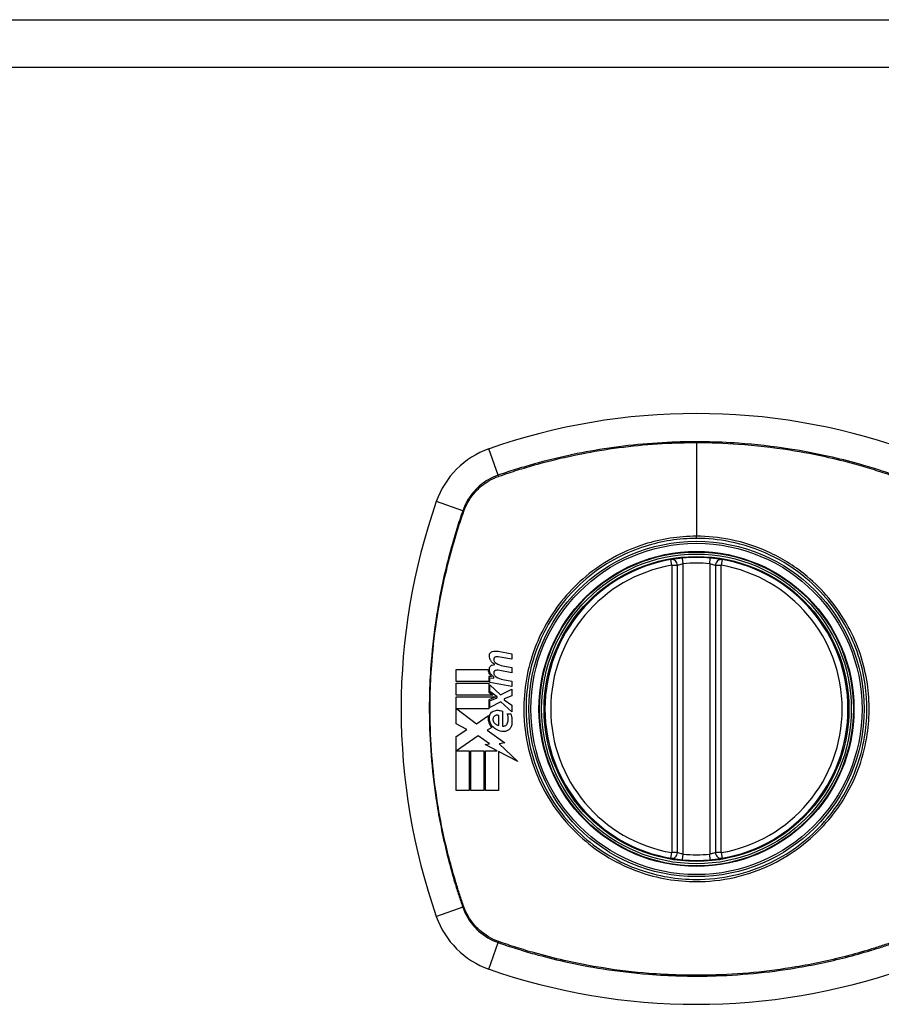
# Model space of a CAD drawing. Header units: inches. Extents: x 67.6 to 163.4, y 45.9 to 75.9.
# Tile 6 of 34: x 70.4 to 72.2, y 73.8 to 75.9. Entities that reach past the tile are written whole.
import ezdxf

# ---------------------------------------------------------------- set-up
doc = ezdxf.new("R2010")
doc.units = ezdxf.units.IN
doc.header["$MEASUREMENT"] = 0
doc.layers.add('Visible Edges(ANSI)', color=7, linetype='Continuous', lineweight=25)
doc.layers.add('Visible Tangent Edges(ANSI)', color=7, linetype='Continuous', lineweight=25)

msp = doc.modelspace()

# ---------------------------------------------------------------- linework, layer by layer
at = {"layer": 'Visible Edges(ANSI)'}
for p, q in [((67.6831, 75.8611), (115.2881, 75.8611)), ((71.7947, 74.1403), (71.7947, 74.7339)), ((71.8734, 74.7339), (71.8734, 74.1403)), ((71.4242, 74.5564), (71.4528, 74.5509)), ((71.4528, 74.5399), (71.4241, 74.5449)), ((71.4528, 74.5509), (71.4528, 74.5399)), ((71.3376, 74.4939), (71.3376, 74.5186)), ((71.3376, 74.5186), (71.4038, 74.5186)), ((71.4528, 74.5119), (71.4241, 74.517)), ((71.4341, 74.5262), (71.4528, 74.5229)), ((71.4528, 74.5229), (71.4528, 74.5119)), ((71.4049, 74.4939), (71.3376, 74.4939)), ((71.4101, 74.5037), (71.4049, 74.5041)), ((71.4049, 74.5041), (71.4049, 74.4939)), ((71.4073, 74.4917), (71.4073, 74.5011)), ((71.4073, 74.5011), (71.4153, 74.5004)), ((71.4153, 74.5004), (71.4153, 74.5029)), ((71.4341, 74.4979), (71.4528, 74.4946)), ((71.4528, 74.4946), (71.4528, 74.4836)), ((71.3376, 74.4656), (71.3376, 74.4904)), ((71.3376, 74.4904), (71.4049, 74.4904)), ((71.4049, 74.4904), (71.4049, 74.4719)), ((71.4528, 74.4836), (71.4073, 74.4917)), ((71.4073, 74.4733), (71.4073, 74.4869)), ((71.4073, 74.4869), (71.4294, 74.4666)), ((71.4294, 74.4666), (71.4528, 74.4779)), ((71.4528, 74.4779), (71.4528, 74.4644)), ((71.4136, 74.4656), (71.3376, 74.4656)), ((71.3376, 74.4064), (71.3376, 74.4621)), ((71.3376, 74.4621), (71.4197, 74.4621)), ((71.4049, 74.4719), (71.4136, 74.4656)), ((71.4197, 74.4621), (71.4049, 74.4559)), ((71.4049, 74.4559), (71.4049, 74.4371)), ((71.4226, 74.4621), (71.4073, 74.4733)), ((71.4073, 74.4539), (71.4226, 74.4604)), ((71.4073, 74.4404), (71.4073, 74.4539)), ((71.4226, 74.4604), (71.4226, 74.4621)), ((71.4528, 74.4644), (71.4366, 74.4581)), ((71.4366, 74.4581), (71.4366, 74.4561)), ((71.4366, 74.4561), (71.4528, 74.4449)), ((71.4049, 74.4371), (71.3386, 74.4371)), ((71.3386, 74.4371), (71.3794, 74.4066)), ((71.4296, 74.4519), (71.4073, 74.4404)), ((71.4528, 74.4314), (71.4296, 74.4519)), ((71.4528, 74.4449), (71.4528, 74.4314)), ((71.3794, 74.4066), (71.4043, 74.4239)), ((71.4256, 74.4031), (71.4256, 74.4231)), ((71.4331, 74.4324), (71.4331, 74.4019)), ((71.4431, 74.4269), (71.4506, 74.4269)), ((71.3593, 74.3948), (71.3376, 74.4064)), ((71.3376, 74.3801), (71.3593, 74.3948)), ((71.4111, 74.3989), (71.4014, 74.3931)), ((71.4014, 74.3931), (71.4381, 74.367)), ((71.3376, 74.2686), (71.3376, 74.3801)), ((71.3828, 74.3816), (71.3381, 74.3509)), ((71.4062, 74.3653), (71.3828, 74.3816)), ((71.3978, 74.3636), (71.4062, 74.3653)), ((71.4223, 74.3509), (71.3978, 74.3636)), ((71.4381, 74.367), (71.4263, 74.3653)), ((71.4263, 74.3653), (71.4648, 74.3288)), ((71.3381, 74.3509), (71.3643, 74.3509)), ((71.3643, 74.3509), (71.3643, 74.2686)), ((71.3678, 74.2686), (71.3678, 74.3509)), ((71.3678, 74.3509), (71.3946, 74.3509)), ((71.3946, 74.3509), (71.3946, 74.2686)), ((71.3983, 74.2686), (71.3983, 74.3509)), ((71.3983, 74.3509), (71.4223, 74.3509)), ((71.4648, 74.3288), (71.4251, 74.3495)), ((71.4251, 74.3495), (71.4251, 74.2686)), ((71.3643, 74.2686), (71.3376, 74.2686)), ((71.3946, 74.2686), (71.3678, 74.2686)), ((71.4251, 74.2686), (71.3983, 74.2686))]:
    msp.add_line(p, q, dxfattribs=at)
for radius in [0.3199, 0.315]:
    msp.add_circle((71.8341, 74.4371), radius, dxfattribs=at)
for centre, radius, start, end in [((71.8341, 73.7482), 1.2992, 70.7337, 109.2663), ((71.4638, 74.8074), 0.1772, 109.2663, 160.7337), ((72.523, 74.4371), 1.2992, 160.7337, 199.2663), ((71.8341, 74.4371), 0.313, 99.784, 260.216), ((71.7829, 74.7339), 0.0118, 0, 99.784), ((71.8341, 74.4371), 0.313, 84.7499, 95.2501), ((71.8852, 74.7339), 0.0118, 80.216, 180), ((71.8341, 74.4371), 0.313, 279.784, 80.216), ((71.7829, 74.1403), 0.0118, 260.216, 0), ((71.8852, 74.1403), 0.0118, 180, 279.784), ((71.8341, 74.4371), 0.313, 264.7499, 275.2501), ((71.4638, 74.0669), 0.1772, 199.2663, 250.7337), ((71.8341, 75.1261), 1.2992, 250.7337, 289.2663)]:
    msp.add_arc(centre, radius, start, end, dxfattribs=at)
for points, knots in [([(71.8054, 74.7488), (71.8038, 74.7487), (71.8022, 74.7485), (71.7981, 74.7481), (71.7957, 74.7478), (71.7898, 74.747), (71.7868, 74.7465), (71.7822, 74.7458), (71.7809, 74.7456), (71.7809, 74.7456)], [0, 0, 0, 0, 0.01176793, 0.01176793, 0.03059662, 0.03059662, 0.06072253, 0.06072253, 0.09414345, 0.09414345, 0.09414345, 0.09414345]), ([(71.8873, 74.7456), (71.8873, 74.7456), (71.8871, 74.7456), (71.8863, 74.7457), (71.8854, 74.7459), (71.8821, 74.7464), (71.8791, 74.7469), (71.8718, 74.7479), (71.8672, 74.7484), (71.8627, 74.7488)], [0, 0, 0, 0, 0.01176876, 0.01176876, 0.03059878, 0.03059878, 0.0607268, 0.0607268, 0.09415008, 0.09415008, 0.09415008, 0.09415008]), ([(71.4061, 74.5474), (71.4061, 74.5476), (71.4061, 74.5478), (71.4061, 74.5481), (71.4061, 74.5483), (71.4062, 74.5485), (71.4062, 74.5486), (71.4062, 74.5488), (71.4062, 74.5488), (71.4062, 74.549), (71.4063, 74.5491), (71.4063, 74.5493), (71.4063, 74.5495), (71.4065, 74.55), (71.4066, 74.5504), (71.407, 74.5513), (71.4073, 74.5518), (71.4081, 74.553), (71.4088, 74.5537), (71.4103, 74.5549), (71.4112, 74.5553), (71.4121, 74.5556)], [-0.02806933, -0.02806933, -0.02806933, -0.02806933, -0.02655837, -0.02655837, -0.0254402, -0.0254402, -0.02479565, -0.02479565, -0.02416023, -0.02416023, -0.02344141, -0.02344141, -0.02230527, -0.02230527, -0.01907839, -0.01907839, -0.01504987, -0.01504987, -0.00755311, -0.00755311, 0, 0, 0, 0]), ([(71.4121, 74.5556), (71.4141, 74.5563), (71.4162, 74.5567), (71.4203, 74.5569), (71.4223, 74.5568), (71.4242, 74.5564)], [-0.03334269, -0.03334269, -0.03334269, -0.03334269, -0.01618292, -0.01618292, -0.00041988, -0.00041988, -0.00041988, -0.00041988]), ([(71.4176, 74.5289), (71.4161, 74.5296), (71.4148, 74.5305), (71.4121, 74.5327), (71.4108, 74.5341), (71.4086, 74.5373), (71.4077, 74.5391), (71.4064, 74.5431), (71.4061, 74.5452), (71.4061, 74.5474)], [-0.06020904, -0.06020904, -0.06020904, -0.06020904, -0.04740935, -0.04740935, -0.03262202, -0.03262202, -0.01678225, -0.01678225, -0.00037275, -0.00037275, -0.00037275, -0.00037275]), ([(71.4182, 74.5443), (71.4179, 74.5441), (71.4176, 74.5439), (71.4169, 74.5435), (71.4166, 74.5432), (71.4161, 74.5425), (71.4158, 74.5422), (71.4155, 74.5415), (71.4154, 74.5413), (71.4153, 74.5409), (71.4153, 74.5408), (71.4153, 74.5407), (71.4153, 74.5406), (71.4153, 74.5405), (71.4152, 74.5405), (71.4152, 74.5403), (71.4152, 74.5403), (71.4152, 74.5401), (71.4152, 74.54), (71.4152, 74.5396), (71.4152, 74.5394), (71.4152, 74.5391)], [-0.01825939, -0.01825939, -0.01825939, -0.01825939, -0.01555937, -0.01555937, -0.01215229, -0.01215229, -0.00884391, -0.00884391, -0.00670425, -0.00670425, -0.00603459, -0.00603459, -0.00561463, -0.00561463, -0.00522861, -0.00522861, -0.00473542, -0.00473542, -0.00393494, -0.00393494, -0.00196875, -0.00196875, -0.00196875, -0.00196875]), ([(71.4152, 74.5391), (71.4153, 74.538), (71.4157, 74.5368), (71.4165, 74.5351), (71.4169, 74.5344), (71.4181, 74.5328), (71.419, 74.532), (71.42, 74.5314)], [-0.02463691, -0.02463691, -0.02463691, -0.02463691, -0.01555528, -0.01555528, -0.00955626, -0.00955626, 0, 0, 0, 0]), ([(71.4241, 74.5449), (71.4231, 74.5451), (71.4222, 74.5451), (71.4202, 74.545), (71.4192, 74.5447), (71.4182, 74.5443)], [-0.01599987, -0.01599987, -0.01599987, -0.01599987, -0.00850266, -0.00850266, 0, 0, 0, 0]), ([(71.4038, 74.5186), (71.4038, 74.5176), (71.4038, 74.5167), (71.4043, 74.5133), (71.405, 74.5109), (71.4072, 74.5069), (71.4085, 74.5052), (71.4101, 74.5037)], [-0.04317297, -0.04317297, -0.04317297, -0.04317297, -0.0356333, -0.0356333, -0.01696241, -0.01696241, 0, 0, 0, 0]), ([(71.4061, 74.5199), (71.4061, 74.52), (71.4061, 74.5201), (71.4061, 74.5203), (71.4061, 74.5204), (71.4061, 74.5206), (71.4061, 74.5207), (71.4061, 74.5208), (71.4062, 74.5209), (71.4062, 74.5211), (71.4062, 74.5212), (71.4062, 74.5214), (71.4063, 74.5215), (71.4064, 74.522), (71.4065, 74.5223), (71.4068, 74.5234), (71.4072, 74.524), (71.4081, 74.5254), (71.4087, 74.526), (71.4102, 74.5271), (71.4111, 74.5276), (71.4121, 74.5279)], [-0.02766047, -0.02766047, -0.02766047, -0.02766047, -0.02680401, -0.02680401, -0.0261056, -0.0261056, -0.02548201, -0.02548201, -0.02488025, -0.02488025, -0.02420509, -0.02420509, -0.02317395, -0.02317395, -0.02044509, -0.02044509, -0.01476326, -0.01476326, -0.00792574, -0.00792574, 0, 0, 0, 0]), ([(71.4153, 74.5029), (71.4131, 74.5042), (71.4113, 74.506), (71.4086, 74.5098), (71.4077, 74.5115), (71.4064, 74.5155), (71.4061, 74.5177), (71.4061, 74.5199)], [-0.0529494, -0.0529494, -0.0529494, -0.0529494, -0.03254649, -0.03254649, -0.01730062, -0.01730062, -0.00039707, -0.00039707, -0.00039707, -0.00039707]), ([(71.4182, 74.5163), (71.4179, 74.5161), (71.4176, 74.5159), (71.4169, 74.5155), (71.4166, 74.5152), (71.416, 74.5145), (71.4158, 74.5141), (71.4155, 74.5134), (71.4154, 74.5131), (71.4153, 74.5127), (71.4153, 74.5126), (71.4152, 74.5125), (71.4152, 74.5124), (71.4152, 74.5123), (71.4152, 74.5123), (71.4152, 74.5121), (71.4152, 74.5121), (71.4152, 74.5119), (71.4152, 74.5118), (71.4152, 74.5115), (71.4152, 74.5113), (71.4152, 74.5111)], [-0.01824014, -0.01824014, -0.01824014, -0.01824014, -0.0154558, -0.0154558, -0.01198937, -0.01198937, -0.00859566, -0.00859566, -0.00615971, -0.00615971, -0.00546034, -0.00546034, -0.00503601, -0.00503601, -0.00465527, -0.00465527, -0.00417342, -0.00417342, -0.00341971, -0.00341971, -0.00194251, -0.00194251, -0.00194251, -0.00194251]), ([(71.4241, 74.517), (71.4231, 74.5171), (71.4222, 74.5172), (71.4202, 74.517), (71.4192, 74.5167), (71.4182, 74.5163)], [-0.01604893, -0.01604893, -0.01604893, -0.01604893, -0.00847727, -0.00847727, 0, 0, 0, 0]), ([(71.4152, 74.5111), (71.4153, 74.5099), (71.4157, 74.5087), (71.4165, 74.507), (71.4169, 74.5063), (71.4182, 74.5048), (71.419, 74.504), (71.42, 74.5034)], [-0.02463866, -0.02463866, -0.02463866, -0.02463866, -0.01525184, -0.01525184, -0.00931987, -0.00931987, 0, 0, 0, 0]), ([(71.4141, 74.4324), (71.4157, 74.4331), (71.4174, 74.4337), (71.4209, 74.4343), (71.4226, 74.4344), (71.4274, 74.4343), (71.4303, 74.4336), (71.4331, 74.4324)], [-0.05252162, -0.05252162, -0.05252162, -0.05252162, -0.03802982, -0.03802982, -0.02406892, -0.02406892, 0, 0, 0, 0]), ([(71.4043, 74.4239), (71.404, 74.4226), (71.4038, 74.4213), (71.4037, 74.4195), (71.4036, 74.4191), (71.4036, 74.4183), (71.4036, 74.4179), (71.4036, 74.4173), (71.4036, 74.417), (71.4036, 74.4165), (71.4037, 74.4162), (71.4037, 74.4155), (71.4037, 74.4151), (71.4039, 74.4137), (71.404, 74.4128), (71.4046, 74.4101), (71.4051, 74.4085), (71.4071, 74.404), (71.4089, 74.4013), (71.4111, 74.3989)], [-0.06899169, -0.06899169, -0.06899169, -0.06899169, -0.05878002, -0.05878002, -0.05561, -0.05561, -0.05273167, -0.05273167, -0.05061216, -0.05061216, -0.04865735, -0.04865735, -0.04550856, -0.04550856, -0.03795067, -0.03795067, -0.02502911, -0.02502911, 0, 0, 0, 0]), ([(71.4133, 74.4004), (71.4115, 74.4022), (71.41, 74.4043), (71.4078, 74.4087), (71.407, 74.4111), (71.4065, 74.4142), (71.4064, 74.4148), (71.4063, 74.4157), (71.4063, 74.4161), (71.4062, 74.4166), (71.4062, 74.4169), (71.4062, 74.4174), (71.4062, 74.4177), (71.4062, 74.4184), (71.4062, 74.4188), (71.4063, 74.4202), (71.4064, 74.421), (71.4066, 74.4219)], [-0.06373187, -0.06373187, -0.06373187, -0.06373187, -0.04404665, -0.04404665, -0.02524201, -0.02524201, -0.02033555, -0.02033555, -0.01791741, -0.01791741, -0.01602226, -0.01602226, -0.01392522, -0.01392522, -0.01050046, -0.01050046, -0.00386231, -0.00386231, -0.00386231, -0.00386231]), ([(71.4066, 74.4219), (71.4066, 74.4225), (71.4067, 74.423), (71.4071, 74.4247), (71.4075, 74.4258), (71.4087, 74.4281), (71.4096, 74.4292), (71.4117, 74.4311), (71.4128, 74.4318), (71.4141, 74.4324)], [-0.03526655, -0.03526655, -0.03526655, -0.03526655, -0.03088657, -0.03088657, -0.02197862, -0.02197862, -0.01079591, -0.01079591, 0, 0, 0, 0]), ([(71.4156, 74.4211), (71.4152, 74.4207), (71.4149, 74.4203), (71.4143, 74.4192), (71.414, 74.4185), (71.4137, 74.4172), (71.4136, 74.4166), (71.4135, 74.4158), (71.4135, 74.4156), (71.4135, 74.4154), (71.4135, 74.4153), (71.4135, 74.4151), (71.4136, 74.415), (71.4136, 74.4148), (71.4136, 74.4147), (71.4136, 74.4144), (71.4136, 74.4142), (71.4137, 74.4135), (71.4139, 74.4129), (71.4141, 74.4124)], [-0.02524521, -0.02524521, -0.02524521, -0.02524521, -0.02119963, -0.02119963, -0.01548649, -0.01548649, -0.0107886, -0.0107886, -0.00949271, -0.00949271, -0.00871746, -0.00871746, -0.00802869, -0.00802869, -0.00716605, -0.00716605, -0.00583345, -0.00583345, -0.00150535, -0.00150535, -0.00150535, -0.00150535]), ([(71.4141, 74.4124), (71.4145, 74.4113), (71.415, 74.4102), (71.4161, 74.4086), (71.4166, 74.4079), (71.4181, 74.4064), (71.4191, 74.4056), (71.4218, 74.404), (71.4237, 74.4034), (71.4256, 74.4031)], [-0.04086178, -0.04086178, -0.04086178, -0.04086178, -0.03180686, -0.03180686, -0.02543884, -0.02543884, -0.01530154, -0.01530154, 0, 0, 0, 0]), ([(71.4256, 74.4231), (71.4254, 74.4232), (71.4252, 74.4233), (71.4245, 74.4236), (71.424, 74.4238), (71.4224, 74.4242), (71.4213, 74.4242), (71.4193, 74.4238), (71.4183, 74.4234), (71.4168, 74.4224), (71.4161, 74.4218), (71.4156, 74.4211)], [-0.02954107, -0.02954107, -0.02954107, -0.02954107, -0.0279188, -0.0279188, -0.02353211, -0.02353211, -0.01478416, -0.01478416, -0.00692303, -0.00692303, 0, 0, 0, 0]), ([(71.4426, 74.4061), (71.4432, 74.4075), (71.4437, 74.4088), (71.4446, 74.412), (71.4449, 74.4137), (71.445, 74.416), (71.445, 74.4165), (71.445, 74.4173), (71.445, 74.4176), (71.445, 74.4181), (71.445, 74.4184), (71.4449, 74.4189), (71.4449, 74.4193), (71.4448, 74.4201), (71.4448, 74.4206), (71.4444, 74.4231), (71.4438, 74.425), (71.4431, 74.4269)], [-0.05506664, -0.05506664, -0.05506664, -0.05506664, -0.04374259, -0.04374259, -0.03018084, -0.03018084, -0.0264387, -0.0264387, -0.02420765, -0.02420765, -0.02223233, -0.02223233, -0.01976957, -0.01976957, -0.01599104, -0.01599104, -0.00050036, -0.00050036, -0.00050036, -0.00050036]), ([(71.4506, 74.4269), (71.4511, 74.4251), (71.4516, 74.4233), (71.4522, 74.4202), (71.4524, 74.419), (71.4526, 74.4171), (71.4526, 74.4164), (71.4527, 74.4153), (71.4528, 74.4148), (71.4528, 74.4137), (71.4528, 74.4132), (71.4529, 74.4119), (71.4529, 74.4111), (71.4528, 74.4083), (71.4526, 74.4063), (71.4523, 74.4044)], [-0.05857853, -0.05857853, -0.05857853, -0.05857853, -0.04427096, -0.04427096, -0.03493369, -0.03493369, -0.0296881, -0.0296881, -0.0258246, -0.0258246, -0.02178743, -0.02178743, -0.01568984, -0.01568984, -0.00067754, -0.00067754, -0.00067754, -0.00067754]), ([(71.4351, 74.3904), (71.4306, 74.3907), (71.4262, 74.3918), (71.4189, 74.3955), (71.4158, 74.3977), (71.4133, 74.4004)], [-0.0651785, -0.0651785, -0.0651785, -0.0651785, -0.02911205, -0.02911205, 0, 0, 0, 0]), ([(71.4331, 74.4019), (71.4332, 74.4018), (71.4334, 74.4018), (71.4344, 74.4016), (71.4353, 74.4015), (71.4371, 74.4017), (71.4381, 74.402), (71.4399, 74.4029), (71.4406, 74.4035), (71.4418, 74.4047), (71.4422, 74.4054), (71.4426, 74.4061)], [-0.03010904, -0.03010904, -0.03010904, -0.03010904, -0.02874945, -0.02874945, -0.02177568, -0.02177568, -0.01355693, -0.01355693, -0.00629065, -0.00629065, 0, 0, 0, 0]), ([(71.4523, 74.4044), (71.4521, 74.4031), (71.4518, 74.4018), (71.4509, 74.3998), (71.4505, 74.399), (71.4494, 74.3971), (71.4486, 74.3961), (71.4462, 74.3937), (71.4444, 74.3925), (71.4404, 74.3908), (71.4381, 74.3903), (71.4356, 74.3904), (71.4353, 74.3904), (71.4351, 74.3904)], [-0.07879273, -0.07879273, -0.07879273, -0.07879273, -0.06865981, -0.06865981, -0.06195708, -0.06195708, -0.05155002, -0.05155002, -0.03492434, -0.03492434, -0.01659653, -0.01659653, -0.01443138, -0.01443138, -0.01443138, -0.01443138]), ([(71.7809, 74.1287), (71.7809, 74.1287), (71.7822, 74.1285), (71.7868, 74.1277), (71.7898, 74.1273), (71.7957, 74.1265), (71.7981, 74.1262), (71.8022, 74.1258), (71.8038, 74.1256), (71.8054, 74.1255)], [0, 0, 0, 0, 0.03342093, 0.03342093, 0.06354683, 0.06354683, 0.08237552, 0.08237552, 0.09414345, 0.09414345, 0.09414345, 0.09414345]), ([(71.8627, 74.1255), (71.8672, 74.1259), (71.8718, 74.1264), (71.8791, 74.1274), (71.8821, 74.1278), (71.8854, 74.1284), (71.8863, 74.1285), (71.8871, 74.1287), (71.8873, 74.1287), (71.8873, 74.1287)], [0, 0, 0, 0, 0.03342328, 0.03342328, 0.06355131, 0.06355131, 0.08238132, 0.08238132, 0.09415008, 0.09415008, 0.09415008, 0.09415008])]:
    msp.add_open_spline(points, degree=3, knots=knots, dxfattribs=at)
for points in [[(71.4121, 74.5279), (71.4139, 74.5284), (71.4157, 74.5288), (71.4176, 74.5289)], [(71.42, 74.5314), (71.4243, 74.5288), (71.4291, 74.527), (71.4341, 74.5262)], [(71.42, 74.5034), (71.4243, 74.5007), (71.4291, 74.4988), (71.4341, 74.4979)]]:
    msp.add_open_spline(points, degree=3, dxfattribs=at)
at = {"layer": 'Visible Tangent Edges(ANSI)'}
for p, q in [((115.2881, 75.7621), (67.6831, 75.7621)), ((71.8341, 74.9875), (71.8341, 74.7939)), ((71.4245, 74.92), (71.4054, 74.9746)), ((71.3512, 74.8467), (71.2966, 74.8658)), ((71.8341, 74.7894), (71.8341, 74.7939)), ((71.7829, 74.7339), (71.7809, 74.7456)), ((71.8065, 74.7371), (71.8054, 74.7488)), ((71.8616, 74.7371), (71.8627, 74.7488)), ((71.8873, 74.7456), (71.8852, 74.7339)), ((71.7829, 74.7339), (71.7947, 74.7339)), ((71.7829, 74.7339), (71.7829, 74.1403)), ((71.8065, 74.1372), (71.8065, 74.7371)), ((71.8616, 74.7371), (71.8616, 74.1372)), ((71.8734, 74.7339), (71.8852, 74.7339)), ((71.8852, 74.1403), (71.8852, 74.7339)), ((71.7809, 74.1287), (71.7829, 74.1403)), ((71.7947, 74.1403), (71.7829, 74.1403)), ((71.8054, 74.1255), (71.8065, 74.1372)), ((71.8627, 74.1255), (71.8616, 74.1372)), ((71.8852, 74.1403), (71.8734, 74.1403)), ((71.8852, 74.1403), (71.8873, 74.1287)), ((71.3512, 74.0276), (71.2966, 74.0084)), ((71.4054, 73.8997), (71.4245, 73.9543))]:
    msp.add_line(p, q, dxfattribs=at)
for radius in [0.3464, 0.3422, 0.3254, 0.3242]:
    msp.add_circle((71.8341, 74.4371), radius, dxfattribs=at)
for start, end in [(84.7499, 95.2501), (99.784, 260.216), (279.784, 80.216), (264.7499, 275.2501)]:
    msp.add_arc((71.8341, 74.4371), 0.3012, start, end, dxfattribs=at)
for centre, major_axis, start_param, end_param in [((71.4261, 74.9153), (0.00321, -0.00931), 4.18856, 4.452267), ((71.3559, 74.8451), (0.00931, -0.00321), 1.830918, 2.094625), ((71.3559, 74.0292), (-0.00931, -0.00321), 1.046967, 1.310674), ((71.4261, 73.959), (0.00321, 0.00931), 1.830918, 2.094625)]:
    msp.add_ellipse(centre, major_axis=major_axis, ratio=0.002592, start_param=start_param, end_param=end_param, dxfattribs=at)
for points, knots in [([(72.2436, 74.92), (72.2313, 74.9242), (72.2189, 74.9284), (72.1939, 74.9362), (72.1813, 74.9399), (72.1485, 74.949), (72.1281, 74.9542), (72.0809, 74.9648), (72.054, 74.9699), (71.9918, 74.9796), (71.9564, 74.9836), (71.875, 74.9893), (71.8291, 74.99), (71.7298, 74.9859), (71.6765, 74.9803), (71.5758, 74.9631), (71.5282, 74.952), (71.4698, 74.9348), (71.4581, 74.9312), (71.4391, 74.925), (71.4318, 74.9225), (71.4245, 74.92)], [0, 0, 0, 0, 0.099284, 0.099284, 0.198297, 0.198297, 0.356934, 0.356934, 0.563163, 0.563163, 0.83126, 0.83126, 1.179786, 1.179786, 1.583317, 1.583317, 1.95181, 1.95181, 2.045062, 2.045062, 2.103661, 2.103661, 2.103661, 2.103661]), ([(71.4257, 74.9179), (71.4329, 74.9204), (71.44, 74.9228), (71.4588, 74.929), (71.4705, 74.9327), (71.5287, 74.95), (71.5762, 74.9612), (71.6767, 74.9785), (71.73, 74.9842), (71.8001, 74.9871), (71.8171, 74.9875), (71.8341, 74.9875)], [-2.102416, -2.102416, -2.102416, -2.102416, -2.045062, -2.045062, -1.95181, -1.95181, -1.583317, -1.583317, -1.179786, -1.179786, -1.050919, -1.050919, -1.050919, -1.050919]), ([(71.8341, 74.9875), (71.863, 74.9875), (71.892, 74.9865), (71.9563, 74.9819), (71.9916, 74.9779), (72.0537, 74.968), (72.0805, 74.9629), (72.1276, 74.9522), (72.1479, 74.947), (72.1807, 74.9378), (72.1932, 74.934), (72.218, 74.9262), (72.23, 74.9222), (72.2424, 74.9179)], [-1.050919, -1.050919, -1.050919, -1.050919, -0.83126, -0.83126, -0.563163, -0.563163, -0.356934, -0.356934, -0.198297, -0.198297, -0.099284, -0.099284, -0.001246, -0.001246, -0.001246, -0.001246]), ([(71.4245, 74.92), (71.4172, 74.9175), (71.4103, 74.9143), (71.3931, 74.9043), (71.3834, 74.8965), (71.3646, 74.8756), (71.3564, 74.8617), (71.3512, 74.8467)], [0, 0, 0, 0, 0.0558923, 0.0558923, 0.1453199, 0.1453199, 0.261048, 0.261048, 0.261048, 0.261048]), ([(71.3535, 74.8459), (71.3587, 74.8606), (71.3668, 74.8741), (71.3852, 74.8945), (71.3946, 74.9021), (71.4114, 74.912), (71.4182, 74.9152), (71.4253, 74.9177)], [-0.261048, -0.261048, -0.261048, -0.261048, -0.1453199, -0.1453199, -0.0558923, -0.0558923, 0, 0, 0, 0]), ([(71.3512, 74.8467), (71.347, 74.8344), (71.3428, 74.8219), (71.335, 74.7969), (71.3313, 74.7844), (71.3222, 74.7516), (71.317, 74.7312), (71.3064, 74.684), (71.3013, 74.6571), (71.2922, 74.5988), (71.2885, 74.5673), (71.2826, 74.493), (71.2814, 74.4501), (71.2838, 74.3484), (71.2894, 74.2895), (71.3049, 74.1969), (71.3122, 74.1625), (71.3252, 74.1114), (71.3299, 74.0945), (71.3375, 74.0693), (71.3401, 74.0609), (71.3456, 74.0442), (71.3484, 74.0359), (71.3512, 74.0276)], [0, 0, 0, 0, 0.099284, 0.099284, 0.198296, 0.198296, 0.356933, 0.356933, 0.563161, 0.563161, 0.801732, 0.801732, 1.126637, 1.126637, 1.572986, 1.572986, 1.839557, 1.839557, 1.972882, 1.972882, 2.039554, 2.039554, 2.106203, 2.106203, 2.106203, 2.106203]), ([(71.3533, 74.0288), (71.3504, 74.0371), (71.3477, 74.0451), (71.3423, 74.0616), (71.3397, 74.0699), (71.332, 74.0951), (71.3273, 74.112), (71.3141, 74.1629), (71.3068, 74.1973), (71.2912, 74.2897), (71.2855, 74.3485), (71.283, 74.4501), (71.2842, 74.4929), (71.2902, 74.5672), (71.2939, 74.5986), (71.3032, 74.6567), (71.3083, 74.6836), (71.319, 74.7307), (71.3242, 74.751), (71.3334, 74.7838), (71.3372, 74.7963), (71.345, 74.8211), (71.349, 74.8331), (71.3533, 74.8455)], [-2.104956, -2.104956, -2.104956, -2.104956, -2.039554, -2.039554, -1.972882, -1.972882, -1.839557, -1.839557, -1.572986, -1.572986, -1.126637, -1.126637, -0.801732, -0.801732, -0.563161, -0.563161, -0.356933, -0.356933, -0.198296, -0.198296, -0.099284, -0.099284, -0.001246, -0.001246, -0.001246, -0.001246]), ([(71.8341, 74.7894), (71.8569, 74.7894), (71.8799, 74.7871), (71.9314, 74.777), (71.9595, 74.7677), (72.0125, 74.7424), (72.0377, 74.7263), (72.0603, 74.7074), (72.0944, 74.6789), (72.1227, 74.6442), (72.1635, 74.5686), (72.1767, 74.5289), (72.1879, 74.4519), (72.1874, 74.4145), (72.1739, 74.3338), (72.1572, 74.2896), (72.1246, 74.237), (72.1149, 74.2236), (72.1043, 74.2109), (72.0746, 74.1753), (72.0379, 74.1459), (71.9488, 74.0997), (71.8954, 74.0861), (71.8014, 74.0841), (71.7616, 74.0901), (71.6814, 74.1165), (71.6418, 74.1385), (71.6078, 74.1669), (71.573, 74.1959), (71.5441, 74.2317), (71.498, 74.3188), (71.484, 74.3711), (71.4805, 74.4681), (71.4871, 74.512), (71.5155, 74.5936), (71.5367, 74.631), (71.5638, 74.6634), (71.5934, 74.6988), (71.63, 74.7282), (71.6893, 74.759), (71.7084, 74.7669), (71.7621, 74.7838), (71.7983, 74.7894), (71.8341, 74.7894)], [-3.141593, -3.141593, -3.141593, -3.141593, -2.946594, -2.946594, -2.696251, -2.696251, -2.445914, -2.445914, -2.445914, -2.067507, -2.067507, -1.716551, -1.716551, -1.405531, -1.405531, -1.016056, -1.016056, -0.875434, -0.875434, -0.875434, -0.479101, -0.479101, -0.021702, -0.021702, 0.31764, 0.31764, 0.695378, 0.695378, 0.695378, 1.082671, 1.082671, 1.532987, 1.532987, 1.905714, 1.905714, 2.266012, 2.266012, 2.266012, 2.660331, 2.660331, 2.835226, 2.835226, 3.141593, 3.141593, 3.141593, 3.141593]), ([(71.8341, 74.7939), (71.7978, 74.7939), (71.7611, 74.7883), (71.7068, 74.7711), (71.6875, 74.763), (71.6463, 74.7414), (71.6248, 74.7271), (71.6052, 74.7106)], [-3.1415927, -3.1415927, -3.1415927, -3.1415927, -2.8352255, -2.8352255, -2.6603308, -2.6603308, -2.4437372, -2.4437372, -2.4437372, -2.4437372]), ([(72.0629, 74.7106), (72.0401, 74.7297), (72.0147, 74.7461), (71.961, 74.7718), (71.9326, 74.7813), (71.8804, 74.7917), (71.8571, 74.7939), (71.8341, 74.7939)], [2.4459135, 2.4459135, 2.4459135, 2.4459135, 2.6962509, 2.6962509, 2.9465939, 2.9465939, 3.1415927, 3.1415927, 3.1415927, 3.1415927]), ([(71.7947, 74.7339), (71.7947, 74.7339), (71.7953, 74.7342), (71.7975, 74.7349), (71.799, 74.7353), (71.8018, 74.7361), (71.803, 74.7363), (71.805, 74.7368), (71.8057, 74.7369), (71.8065, 74.7371)], [-0.09414345, -0.09414345, -0.09414345, -0.09414345, -0.06072253, -0.06072253, -0.03059662, -0.03059662, -0.01176793, -0.01176793, 0, 0, 0, 0]), ([(71.8616, 74.7371), (71.8638, 74.7367), (71.866, 74.7361), (71.8695, 74.7352), (71.8709, 74.7348), (71.8725, 74.7342), (71.873, 74.7341), (71.8734, 74.734), (71.8734, 74.7339), (71.8734, 74.7339)], [-0.09415008, -0.09415008, -0.09415008, -0.09415008, -0.0607268, -0.0607268, -0.03059878, -0.03059878, -0.01176876, -0.01176876, 0, 0, 0, 0]), ([(71.5606, 74.666), (71.5332, 74.6333), (71.5116, 74.5955), (71.4826, 74.5129), (71.4759, 74.4685), (71.4795, 74.3703), (71.4938, 74.3173), (71.5307, 74.2479), (71.5447, 74.2273), (71.5606, 74.2083)], [-2.266012, -2.266012, -2.266012, -2.266012, -1.905714, -1.905714, -1.532987, -1.532987, -1.082671, -1.082671, -0.873089, -0.873089, -0.873089, -0.873089]), ([(72.1075, 74.2083), (72.1182, 74.221), (72.1281, 74.2346), (72.1613, 74.2877), (72.1782, 74.3325), (72.192, 74.4142), (72.1925, 74.4521), (72.1811, 74.5301), (72.1677, 74.5703), (72.1363, 74.6281), (72.1228, 74.6478), (72.1075, 74.666)], [0.875434, 0.875434, 0.875434, 0.875434, 1.016056, 1.016056, 1.405531, 1.405531, 1.716551, 1.716551, 2.067507, 2.067507, 2.26835, 2.26835, 2.26835, 2.26835]), ([(71.6052, 74.1637), (71.6395, 74.1349), (71.6795, 74.1125), (71.7606, 74.0857), (71.801, 74.0796), (71.8962, 74.0816), (71.9502, 74.0955), (72.0215, 74.1326), (72.0431, 74.1471), (72.0629, 74.1637)], [-0.695378, -0.695378, -0.695378, -0.695378, -0.31764, -0.31764, 0.021702, 0.021702, 0.479101, 0.479101, 0.69757, 0.69757, 0.69757, 0.69757]), ([(71.8065, 74.1372), (71.8057, 74.1374), (71.805, 74.1375), (71.803, 74.1379), (71.8018, 74.1382), (71.799, 74.139), (71.7975, 74.1394), (71.7953, 74.1401), (71.7947, 74.1403), (71.7947, 74.1403)], [-0.09414345, -0.09414345, -0.09414345, -0.09414345, -0.08237552, -0.08237552, -0.06354683, -0.06354683, -0.03342093, -0.03342093, 0, 0, 0, 0]), ([(71.8734, 74.1403), (71.8734, 74.1403), (71.8734, 74.1403), (71.873, 74.1402), (71.8725, 74.14), (71.8709, 74.1395), (71.8695, 74.1391), (71.866, 74.1381), (71.8638, 74.1376), (71.8616, 74.1372)], [-0.09415008, -0.09415008, -0.09415008, -0.09415008, -0.08238132, -0.08238132, -0.06355131, -0.06355131, -0.03342328, -0.03342328, 0, 0, 0, 0]), ([(71.3512, 74.0276), (71.3537, 74.0203), (71.3569, 74.0133), (71.3669, 73.9961), (71.3747, 73.9865), (71.3956, 73.9677), (71.4095, 73.9595), (71.4245, 73.9543)], [0, 0, 0, 0, 0.0558923, 0.0558923, 0.1453199, 0.1453199, 0.261048, 0.261048, 0.261048, 0.261048]), ([(71.4253, 73.9566), (71.4106, 73.9618), (71.3971, 73.9699), (71.3767, 73.9883), (71.3691, 73.9977), (71.3592, 74.0145), (71.356, 74.0213), (71.3535, 74.0283)], [-0.261048, -0.261048, -0.261048, -0.261048, -0.1453199, -0.1453199, -0.0558923, -0.0558923, 0, 0, 0, 0]), ([(71.4245, 73.9543), (71.4368, 73.9501), (71.4493, 73.9459), (71.4743, 73.9381), (71.4868, 73.9344), (71.5196, 73.9252), (71.54, 73.9201), (71.5872, 73.9095), (71.6141, 73.9044), (71.6724, 73.8953), (71.7039, 73.8916), (71.7782, 73.8857), (71.8211, 73.8845), (71.9228, 73.8869), (71.9817, 73.8925), (72.0743, 73.908), (72.1087, 73.9152), (72.1598, 73.9283), (72.1767, 73.933), (72.2019, 73.9406), (72.2103, 73.9432), (72.227, 73.9486), (72.2353, 73.9515), (72.2436, 73.9543)], [0, 0, 0, 0, 0.099284, 0.099284, 0.198296, 0.198296, 0.356933, 0.356933, 0.563161, 0.563161, 0.801732, 0.801732, 1.126637, 1.126637, 1.572986, 1.572986, 1.839557, 1.839557, 1.972882, 1.972882, 2.039554, 2.039554, 2.106203, 2.106203, 2.106203, 2.106203]), ([(72.2424, 73.9564), (72.2341, 73.9535), (72.2261, 73.9508), (72.2096, 73.9454), (72.2013, 73.9428), (72.1761, 73.9351), (72.1592, 73.9304), (72.1083, 73.9172), (72.0739, 73.9099), (71.9815, 73.8942), (71.9227, 73.8886), (71.8211, 73.8861), (71.7783, 73.8873), (71.704, 73.8933), (71.6727, 73.897), (71.6145, 73.9062), (71.5876, 73.9114), (71.5405, 73.9221), (71.5202, 73.9273), (71.4874, 73.9365), (71.4749, 73.9402), (71.4501, 73.9481), (71.4381, 73.9521), (71.4257, 73.9564)], [-2.104956, -2.104956, -2.104956, -2.104956, -2.039554, -2.039554, -1.972882, -1.972882, -1.839557, -1.839557, -1.572986, -1.572986, -1.126637, -1.126637, -0.801732, -0.801732, -0.563161, -0.563161, -0.356933, -0.356933, -0.198296, -0.198296, -0.099284, -0.099284, -0.001246, -0.001246, -0.001246, -0.001246])]:
    msp.add_open_spline(points, degree=3, knots=knots, dxfattribs=at)
for points in [[(71.4253, 74.9177), (71.4254, 74.9177), (71.4256, 74.9178), (71.4257, 74.9179)], [(71.3533, 74.8455), (71.3534, 74.8456), (71.3535, 74.8458), (71.3535, 74.8459)], [(71.6052, 74.7106), (71.5891, 74.6971), (71.5741, 74.6821), (71.5606, 74.666)], [(72.1075, 74.666), (72.094, 74.6821), (72.0791, 74.697), (72.0629, 74.7106)], [(71.5606, 74.2083), (71.5741, 74.1922), (71.5891, 74.1772), (71.6052, 74.1637)], [(72.0629, 74.1637), (72.079, 74.1772), (72.094, 74.1921), (72.1075, 74.2083)], [(71.3535, 74.0283), (71.3535, 74.0285), (71.3534, 74.0286), (71.3533, 74.0288)], [(71.4257, 73.9564), (71.4256, 73.9565), (71.4254, 73.9565), (71.4253, 73.9566)]]:
    msp.add_open_spline(points, degree=3, dxfattribs=at)

doc.saveas('drawing.dxf')
